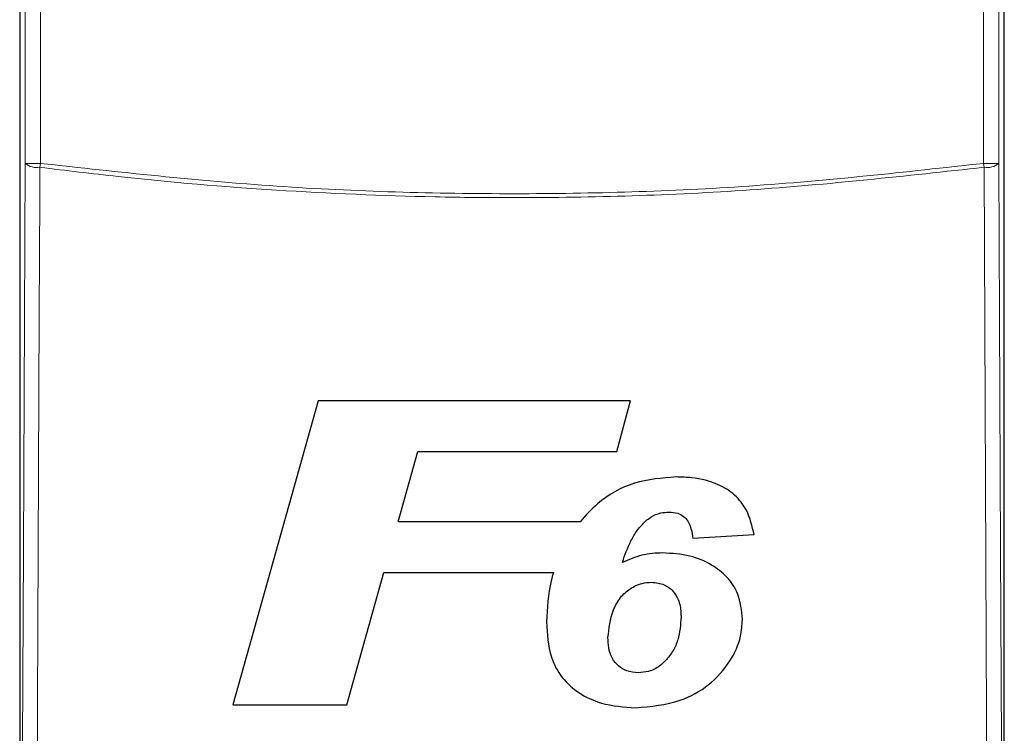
# Model space of a CAD drawing. Header units: millimetres. Extents: x 5 to 418, y 2 to 292.
# Tile 8 of 53: x 65 to 87, y 169 to 185. Entities that reach past the tile are written whole.
import ezdxf

# ---------------------------------------------------------------- set-up
doc = ezdxf.new("R2010")
doc.units = ezdxf.units.MM

msp = doc.modelspace()

# ---------------------------------------------------------------- linework, layer by layer
at = {"color": 7, "linetype": 'Continuous', "lineweight": 25}
for p, q in [((65.0272, 187.4311), (65.0272, 150.1095)), ((86.6154, 150.1095), (86.6154, 187.4311)), ((71.5694, 176.5225), (69.6984, 169.8559)), ((78.4164, 176.5225), (71.5694, 176.5225)), ((78.1226, 175.4114), (78.4164, 176.5225)), ((73.3255, 173.873), (73.7582, 175.4114)), ((73.7582, 175.4114), (78.1226, 175.4114)), ((77.3131, 173.873), (73.3255, 173.873)), ((79.7837, 173.5097), (81.1299, 173.5908)), ((72.1997, 169.8559), (73.0144, 172.7618)), ((73.0144, 172.7618), (76.7288, 172.7618)), ((69.6984, 169.8559), (72.1997, 169.8559))]:
    msp.add_line(p, q, dxfattribs=at)
at = {"color": 7, "linetype": 'Continuous', "lineweight": 18}
for p, q in [((65.1494, 181.7339), (65.1494, 187.3089)), ((65.4827, 187.3089), (65.4827, 181.7339)), ((86.1599, 181.7339), (86.1599, 187.3089)), ((86.4932, 187.3089), (86.4932, 181.7339)), ((65.1494, 181.7339), (65.4827, 181.7339)), ((65.4716, 181.6477), (65.4827, 181.7339)), ((86.171, 181.6477), (86.1599, 181.7339)), ((86.4932, 181.7339), (86.1599, 181.7339))]:
    msp.add_line(p, q, dxfattribs=at)
at = {"color": 7, "linetype": 'Continuous', "lineweight": 18, "flags": 128}
for points in [[(65.0697, 164.7221), (65.1097, 173.2499), (65.1494, 181.7339)], [(65.4716, 181.6477), (65.4686, 181.0038), (65.4565, 178.4282), (65.4081, 168.1259), (65.3917, 164.6359)], [(86.2509, 164.6359), (86.2479, 165.2797), (86.2358, 167.8553), (86.1874, 178.1576), (86.171, 181.6477)], [(86.4932, 181.7339), (86.5329, 173.2499), (86.5729, 164.7221)]]:
    msp.add_lwpolyline(points, dxfattribs=at)
at = {"color": 7, "linetype": 'Continuous', "lineweight": 18}
for centre, start, end in [((65.4024, 182.034), 229.8636, 280.15468), ((86.2402, 182.034), 259.84532, 310.1364)]:
    msp.add_arc(centre, 0.3925, start, end, dxfattribs=at)
for points, knots in [([(86.171, 181.6477), (84.4607, 181.4591), (81.0401, 181.0821), (77.0168, 180.9657), (73.5553, 180.999), (70.654, 181.1246), (67.7655, 181.3675), (66.042, 181.578), (65.4716, 181.6477)], [0, 0, 0, 0, 0.2486467, 0.497289, 0.5811431, 0.7490357, 0.9169292, 1, 1, 1, 1]), ([(65.4827, 181.7339), (67.2061, 181.5437), (70.6601, 181.1625), (75.8513, 181.0204), (81.0308, 181.1672), (84.4479, 181.5448), (86.1599, 181.7339)], [0, 0, 0, 0, 0.2508222, 0.5026819, 0.7508343, 1, 1, 1, 1])]:
    msp.add_open_spline(points, degree=3, knots=knots, dxfattribs=at)
at = {"color": 7, "linetype": 'Continuous', "lineweight": 25}
for points, knots in [([(79.4222, 174.8559), (79.1108, 174.8317), (78.4852, 174.7831), (77.7597, 174.3715), (77.434, 174.008), (77.3131, 173.873)], [0, 0, 0, 0, 0.3837768, 0.7711572, 1, 1, 1, 1]), ([(81.1299, 173.5908), (81.0879, 173.7748), (81.0148, 174.0956), (80.7185, 174.4758), (80.3036, 174.7339), (79.8506, 174.8426), (79.5366, 174.8523), (79.4222, 174.8559)], [0, 0, 0, 0, 0.242898, 0.4237478, 0.6045665, 0.8558512, 1, 1, 1, 1]), ([(78.7531, 173.8903), (78.7893, 173.9193), (78.8863, 173.9968), (79.0621, 174.0737), (79.2025, 174.0827), (79.2639, 174.0866)], [0, 0, 0, 0, 0.25122198, 0.67217805, 1, 1, 1, 1]), ([(79.2639, 174.0866), (79.3292, 174.0822), (79.4432, 174.0746), (79.5875, 173.9965), (79.6968, 173.8763), (79.7582, 173.7053), (79.7751, 173.5757), (79.7837, 173.5097)], [0, 0, 0, 0, 0.2181803, 0.3806491, 0.5437188, 0.7674666, 1, 1, 1, 1]), ([(78.2413, 172.9829), (78.2974, 173.1434), (78.3827, 173.3875), (78.5617, 173.6928), (78.6887, 173.8238), (78.7531, 173.8903)], [0, 0, 0, 0, 0.4861531, 0.7393125, 1, 1, 1, 1]), ([(79.1247, 173.1892), (79.0482, 173.1866), (78.8951, 173.1813), (78.5923, 173.131), (78.3815, 173.042), (78.2413, 172.9829)], [0, 0, 0, 0, 0.25056736, 0.50164579, 1, 1, 1, 1]), ([(80.8735, 171.7269), (80.8555, 171.9243), (80.8246, 172.264), (80.5478, 172.6738), (80.1849, 172.955), (79.7008, 173.1562), (79.3266, 173.1776), (79.1247, 173.1892)], [0, 0, 0, 0, 0.2335403, 0.4017202, 0.5694332, 0.7676612, 1, 1, 1, 1]), ([(76.7288, 172.7618), (76.7118, 172.7011), (76.6131, 172.3472), (76.5943, 171.9794), (76.5786, 171.6748)], [0, 0, 0, 0, 0.1717276, 1, 1, 1, 1]), ([(77.9248, 171.3312), (77.9477, 171.5321), (77.9833, 171.8431), (78.178, 172.2094), (78.4042, 172.4142), (78.6463, 172.5276), (78.8122, 172.5421), (78.8823, 172.5482)], [0, 0, 0, 0, 0.355806, 0.5506997, 0.7156312, 0.8799478, 1, 1, 1, 1]), ([(78.8823, 172.5482), (78.9774, 172.5374), (79.1537, 172.5174), (79.359, 172.364), (79.4907, 172.1477), (79.5243, 171.9461), (79.5267, 171.8184), (79.5273, 171.7879)], [0, 0, 0, 0, 0.24663718, 0.45763638, 0.65316186, 0.91726781, 1, 1, 1, 1]), ([(76.5786, 171.6748), (76.5917, 171.412), (76.6132, 170.9814), (76.9002, 170.442), (77.2898, 170.094), (77.845, 169.841), (78.2784, 169.8099), (78.5317, 169.7918)], [0, 0, 0, 0, 0.2577792, 0.422516, 0.5870403, 0.7585544, 1, 1, 1, 1]), ([(78.5317, 169.7918), (78.8658, 169.8219), (79.4386, 169.8735), (80.1576, 170.2709), (80.6059, 170.7746), (80.8447, 171.2867), (80.8655, 171.6055), (80.8735, 171.7269)], [0, 0, 0, 0, 0.2923013, 0.501145, 0.7100044, 0.88957, 1, 1, 1, 1]), ([(79.5273, 171.7879), (79.5161, 171.617), (79.4992, 171.3599), (79.36, 171.036), (79.2474, 170.8973), (79.1898, 170.8264)], [0, 0, 0, 0, 0.49208251, 0.74009912, 1, 1, 1, 1]), ([(78.5908, 170.561), (78.5045, 170.5689), (78.3466, 170.5834), (78.1478, 170.7032), (78.0007, 170.8789), (77.9338, 171.1014), (77.9276, 171.2586), (77.9248, 171.3312)], [0, 0, 0, 0, 0.21899559, 0.4008855, 0.58299243, 0.80753434, 1, 1, 1, 1]), ([(79.1898, 170.8264), (79.1497, 170.7878), (79.043, 170.6847), (78.8355, 170.5789), (78.6659, 170.5665), (78.5908, 170.561)], [0, 0, 0, 0, 0.250543, 0.6680458, 1, 1, 1, 1])]:
    msp.add_open_spline(points, degree=3, knots=knots, dxfattribs=at)

doc.saveas('drawing.dxf')
